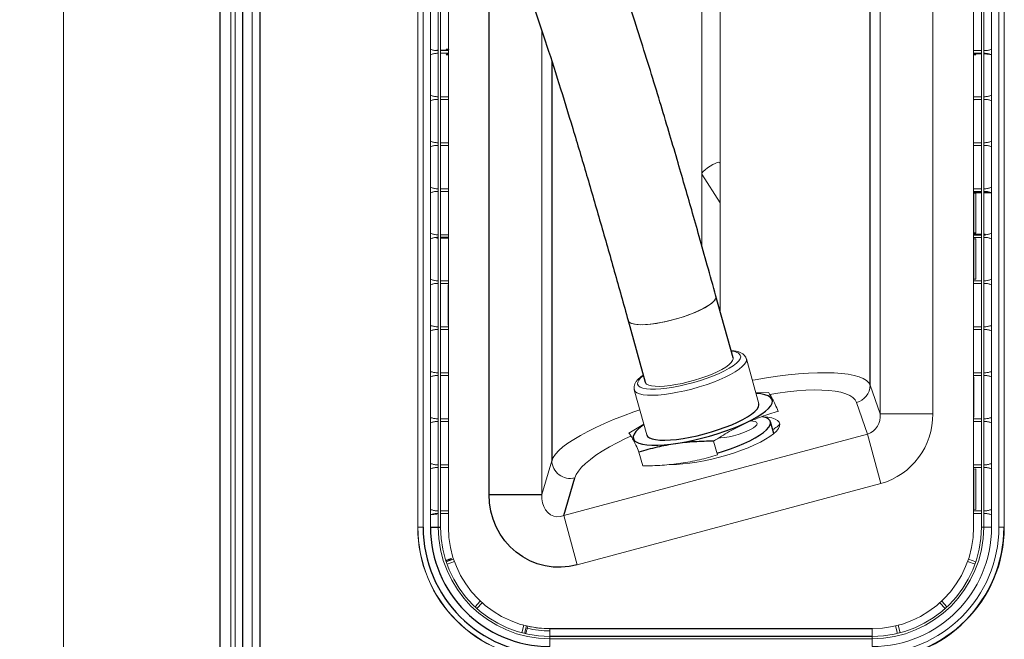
# Paper-space layout '_Left' of a CAD drawing. Header units: millimetres. Extents: x -634 to 605, y 5 to 2555.
# Tile 3 of 18: x -262 to 111, y 313 to 547. Entities that reach past the tile are written whole.
import ezdxf

# ---------------------------------------------------------------- set-up
doc = ezdxf.new("R2010")
doc.units = ezdxf.units.MM

psp = doc.layouts.new('_Left')

# ---------------------------------------------------------------- linework, layer by layer
at = {"color": 144, "linetype": 'Continuous', "lineweight": 18}
for p, q in [((-245, 765.74), (-245, 150.12)), ((-181.77, 721.25), (-181.77, 150.12)), ((-180.13, 720.05), (-180.13, 150)), ((-173.63, 715.23), (-173.63, 150)), ((-111, 645), (-111, 355)), ((-110.94, 355), (-110.94, 645)), ((-108.94, 645), (-108.94, 355)), ((99.39, 355), (99.39, 645)), ((102.36, 645), (102.36, 355)), ((103.2, 355), (103.2, 645)), ((106.17, 645), (106.17, 355)), ((108.94, 355), (108.94, 645)), ((111, 355), (111, 645)), ((-106.17, 355), (-106.17, 643.27)), ((-103.2, 638.08), (-103.2, 355)), ((-102.36, 355), (-102.36, 636.54)), ((-99.39, 631.06), (-99.39, 355)), ((64.03, 397.89), (64.03, 602.11)), ((83.95, 602.11), (83.95, 397.89)), ((-3.51, 461.65), (-3.51, 593.83)), ((3.51, 591.95), (3.51, 436.52)), ((-64.03, 542.96), (-64.03, 367.31)), ((-103.74, 535.33), (-103.74, 535.58)), ((-103.2, 535.58), (-103.74, 535.58)), ((-103.74, 535.33), (-103.2, 535.33)), ((-103.2, 534.33), (-103.74, 534.33)), ((-99.39, 535.58), (-102.36, 535.58)), ((-102.36, 535.33), (-99.39, 535.33)), ((-99.39, 534.33), (-102.36, 534.33)), ((-99.41, 535.92), (-100.23, 535.87)), ((-100.23, 533.78), (-99.41, 533.73)), ((-99.99, 535.62), (-99.39, 535.66)), ((-99.39, 534), (-99.99, 534.03)), ((-99.39, 535.92), (-99.41, 535.92)), ((-99.41, 533.73), (-99.39, 533.73)), ((99.39, 535.33), (102.36, 535.33)), ((102.36, 534.33), (99.39, 534.33)), ((99.39, 534.08), (102.36, 534.08)), ((99.99, 534.03), (99.39, 534)), ((99.39, 533.73), (99.41, 533.73)), ((99.41, 533.73), (100.23, 533.78)), ((103.2, 535.33), (103.74, 535.33)), ((103.74, 534.33), (103.2, 534.33)), ((103.2, 534.08), (103.74, 534.08)), ((103.74, 534.33), (103.74, 534.08)), ((-103.74, 517.92), (-103.2, 517.92)), ((-103.2, 516.91), (-103.74, 516.91)), ((-102.36, 517.92), (-99.39, 517.92)), ((-99.39, 516.91), (-102.36, 516.91)), ((99.39, 517.92), (102.36, 517.92)), ((102.36, 516.91), (99.39, 516.91)), ((99.39, 516.32), (99.41, 516.32)), ((103.2, 517.92), (103.74, 517.92)), ((103.74, 516.91), (103.2, 516.91)), ((-103.74, 500.5), (-103.2, 500.5)), ((-103.2, 499.5), (-103.74, 499.5)), ((-102.36, 500.5), (-99.39, 500.5)), ((-99.39, 499.5), (-102.36, 499.5)), ((99.39, 500.5), (102.36, 500.5)), ((102.36, 499.5), (99.39, 499.5)), ((103.2, 500.5), (103.74, 500.5)), ((103.74, 499.5), (103.2, 499.5)), ((3.51, 492.45), (3.17, 492.98)), ((-3.52, 488.58), (3.51, 477.8)), ((-103.74, 483.09), (-103.2, 483.09)), ((-103.2, 482.08), (-103.74, 482.08)), ((-102.36, 483.09), (-99.39, 483.09)), ((-99.39, 482.08), (-102.36, 482.08)), ((99.39, 483.09), (102.36, 483.09)), ((102.36, 482.08), (99.39, 482.08)), ((99.99, 481.79), (99.39, 481.75)), ((99.39, 481.49), (99.41, 481.49)), ((99.41, 466.27), (99.41, 481.49)), ((100.23, 481.54), (100.23, 466.22)), ((103.2, 483.09), (103.74, 483.09)), ((103.74, 482.08), (103.2, 482.08)), ((103.74, 481.83), (103.2, 481.83)), ((106.18, 481.59), (103.2, 481.58)), ((99.39, 466), (99.99, 465.97)), ((102.36, 465.92), (99.39, 465.92)), ((103.74, 465.92), (103.2, 465.92)), ((103.74, 465.92), (103.74, 465.67)), ((-103.74, 465.67), (-103.2, 465.67)), ((-103.74, 464.42), (-103.74, 464.67)), ((-103.74, 464.42), (-103.2, 464.42)), ((-102.36, 465.67), (-99.39, 465.67)), ((-102.36, 464.42), (-99.39, 464.42)), ((102.36, 464.67), (99.39, 464.67)), ((99.41, 464.08), (100.23, 464.13)), ((99.41, 448.85), (99.41, 464.08)), ((100.23, 464.13), (100.23, 448.8)), ((103.74, 464.67), (103.2, 464.67)), ((-103.74, 448.26), (-103.2, 448.26)), ((-103.2, 447.26), (-103.74, 447.26)), ((-102.36, 448.26), (-99.39, 448.26)), ((-99.39, 447.26), (-102.36, 447.26)), ((99.41, 448.85), (99.39, 448.85)), ((99.39, 448.26), (102.36, 448.26)), ((102.36, 447.26), (99.39, 447.26)), ((100.23, 448.8), (99.41, 448.85)), ((103.2, 448.26), (103.74, 448.26)), ((103.74, 447.26), (103.2, 447.26)), ((-99.41, 446.66), (-99.41, 431.44)), ((-99.41, 446.66), (-99.39, 446.66)), ((-103.74, 430.85), (-103.2, 430.85)), ((-103.2, 429.84), (-103.74, 429.84)), ((-102.36, 430.85), (-99.39, 430.85)), ((-99.39, 429.84), (-102.36, 429.84)), ((-99.39, 431.44), (-99.41, 431.44)), ((99.39, 430.85), (102.36, 430.85)), ((102.36, 429.84), (99.39, 429.84)), ((103.2, 430.85), (103.74, 430.85)), ((103.74, 429.84), (103.2, 429.84)), ((13.34, 418.73), (13.14, 419.32)), ((18.09, 401.72), (13.38, 418.7)), ((-103.74, 413.43), (-103.2, 413.43)), ((-103.2, 412.43), (-103.74, 412.43)), ((-102.36, 413.43), (-99.39, 413.43)), ((-99.39, 412.43), (-102.36, 412.43)), ((99.39, 413.43), (102.36, 413.43)), ((102.36, 412.43), (99.39, 412.43)), ((99.39, 411.83), (99.41, 411.83)), ((99.41, 396.61), (99.41, 411.83)), ((103.2, 413.43), (103.74, 413.43)), ((103.74, 412.43), (103.2, 412.43)), ((-29.02, 406.94), (-24.31, 389.96)), ((64.03, 397.89), (60.29, 408.73)), ((17.02, 405.85), (21.66, 406.01)), ((55.07, 402.2), (59.21, 390.18)), ((-103.74, 396.02), (-103.2, 396.02)), ((-103.2, 395.01), (-103.74, 395.01)), ((-102.36, 396.02), (-99.39, 396.02)), ((-99.39, 395.01), (-102.36, 395.01)), ((64.03, 397.89), (83.95, 397.89)), ((99.41, 396.61), (99.39, 396.61)), ((99.39, 396.02), (102.36, 396.02)), ((102.36, 395.01), (99.39, 395.01)), ((103.2, 396.02), (103.74, 396.02)), ((103.74, 395.01), (103.2, 395.01)), ((-31.05, 390.6), (-25.44, 394.03)), ((-55.71, 359.38), (59.21, 390.18)), ((1, 387.54), (2.45, 382.32)), ((59.21, 390.18), (64.21, 371.52)), ((-60.29, 380.16), (-64.03, 367.31)), ((-27.26, 383.43), (-25.81, 378.2)), ((-103.74, 378.6), (-103.2, 378.6)), ((-103.2, 377.6), (-103.74, 377.6)), ((-102.36, 378.6), (-99.39, 378.6)), ((-99.39, 377.6), (-102.36, 377.6)), ((99.39, 378.6), (102.36, 378.6)), ((102.36, 377.6), (99.39, 377.6)), ((99.41, 377), (100.23, 377.06)), ((99.41, 361.78), (99.41, 377)), ((100.23, 377.06), (100.23, 361.73)), ((103.2, 378.6), (103.74, 378.6)), ((103.74, 377.6), (103.2, 377.6)), ((64.21, 371.52), (-50.71, 340.72)), ((100.23, 361.73), (99.41, 361.78)), ((-103.74, 361.19), (-103.2, 361.19)), ((-103.74, 359.93), (-103.74, 360.18)), ((-103.2, 360.18), (-103.74, 360.18)), ((-102.36, 361.19), (-99.39, 361.19)), ((-99.39, 360.18), (-102.36, 360.18)), ((-55.71, 359.38), (-50.71, 340.72)), ((99.39, 361.19), (102.36, 361.19)), ((102.36, 360.18), (99.39, 360.18)), ((103.2, 361.19), (103.74, 361.19)), ((103.74, 360.18), (103.2, 360.18)), ((-108.94, 355), (-111, 355)), ((102.36, 355), (106.17, 355)), ((111, 355), (108.94, 355)), ((-100.24, 341.93), (-97.44, 342.9)), ((97.44, 342.9), (100.24, 341.93)), ((-97.11, 341.95), (-99.91, 340.98)), ((99.91, 340.98), (97.11, 341.95)), ((-89.31, 324.84), (-87.3, 327.03)), ((-86.56, 326.36), (-88.57, 324.17)), ((88.57, 324.17), (86.56, 326.36)), ((87.3, 327.03), (89.31, 324.84)), ((-71.57, 315.01), (-70.85, 317.89)), ((-69.87, 317.65), (-70.6, 314.77)), ((70.6, 314.77), (69.87, 317.65)), ((70.85, 317.89), (71.57, 315.01)), ((71.43, 318.03), (71.43, 318.05)), ((-61, 316.61), (-61, 309.83)), ((61, 316.61), (61, 309.83)), ((-61, 312.8), (61, 312.8))]:
    psp.add_line(p, q, dxfattribs=at)
at = {"color": 7, "linetype": 'Continuous', "lineweight": 25}
for p, q in [((-185.94, 724.28), (-185.94, 150.12)), ((-177.26, 717.94), (-177.26, 150)), ((-170.76, 713.06), (-170.76, 150)), ((-83.95, 367.31), (-83.95, 597.6)), ((60.29, 408.73), (60.29, 591.27)), ((-60.29, 531.43), (-60.29, 380.16)), ((99.41, 481.49), (100.23, 481.54)), ((100.23, 466.22), (99.41, 466.27)), ((-103.2, 464.67), (-103.74, 464.67)), ((-99.39, 464.67), (-102.36, 464.67)), ((99.39, 465.67), (102.36, 465.67)), ((103.2, 465.67), (103.74, 465.67)), ((8.34, 419.11), (1.87, 442.43)), ((-31.37, 433.21), (-24.9, 409.89)), ((23.73, 390.39), (22.48, 394.89)), ((-55.71, 359.38), (-51.57, 373.63)), ((-83.95, 367.31), (-64.03, 367.31)), ((-106.17, 355), (-102.36, 355)), ((-61, 316.61), (61, 316.61)), ((61, 313.64), (-61, 313.64))]:
    psp.add_line(p, q, dxfattribs=at)
at = {"color": 144, "linetype": 'Continuous', "lineweight": 18, "flags": 128}
for points in [[(-3.51, 488.86), (-3.37, 489.11), (-2.91, 489.64), (-2.2, 490.28), (-1.32, 490.96), (-0.33, 491.63), (0.67, 492.22), (1.59, 492.68), (2.36, 492.97), (2.9, 493.07), (3.17, 492.98)], [(-31.37, 433.21), (-31.29, 432.99), (-30.82, 432.48), (-30.04, 432.09), (-28.94, 431.81), (-27.55, 431.65), (-25.9, 431.62), (-24.02, 431.71), (-21.96, 431.93), (-19.74, 432.27), (-17.43, 432.72), (-15.06, 433.28), (-12.69, 433.93), (-10.36, 434.65), (-8.12, 435.44), (-6.01, 436.28), (-4.08, 437.16), (-2.37, 438.04), (-0.91, 438.92), (0.27, 439.78), (1.14, 440.6), (1.69, 441.36), (1.91, 442.05), (1.78, 442.65)], [(-31.37, 433.21), (-31.04, 432.67), (-30.38, 432.23), (-29.39, 431.9), (-28.11, 431.7), (-26.56, 431.62), (-24.77, 431.66), (-22.77, 431.83), (-20.61, 432.13), (-18.33, 432.54), (-15.98, 433.05), (-13.6, 433.67), (-11.25, 434.36), (-8.96, 435.13), (-6.8, 435.96), (-4.8, 436.82), (-3, 437.7), (-1.44, 438.59), (-0.15, 439.45), (0.85, 440.29), (1.52, 441.08), (1.86, 441.79), (1.87, 442.43)], [(13.38, 418.72), (13.43, 418.29), (13.25, 417.52), (12.72, 416.66), (11.85, 415.75), (10.66, 414.78), (9.16, 413.79), (7.39, 412.77), (5.36, 411.76), (3.13, 410.77), (0.71, 409.81), (-1.85, 408.9), (-4.51, 408.05), (-7.22, 407.28), (-9.94, 406.6), (-12.63, 406.03), (-15.24, 405.56), (-17.72, 405.22), (-20.05, 405), (-22.17, 404.9), (-24.05, 404.94), (-25.67, 405.11), (-27, 405.4), (-28.01, 405.82), (-28.69, 406.35), (-29.02, 406.94)], [(-25.61, 412.42), (-25.61, 412.41), (-26.65, 411.5), (-27.36, 410.65), (-27.74, 409.86), (-27.76, 409.16), (-27.44, 408.55), (-26.77, 408.04), (-25.78, 407.65), (-24.47, 407.39), (-22.88, 407.25), (-21.02, 407.24), (-18.94, 407.36), (-16.66, 407.61), (-14.24, 407.98), (-11.71, 408.46), (-9.12, 409.06), (-6.51, 409.75), (-3.94, 410.52), (-1.44, 411.37), (0.93, 412.27), (3.14, 413.21), (5.15, 414.18), (6.91, 415.15), (8.41, 416.11), (9.61, 417.04), (10.49, 417.92), (11.03, 418.75), (11.23, 419.5), (11.08, 420.15), (11.08, 420.15)], [(-24.9, 409.89), (-24.82, 409.66), (-24.35, 409.16), (-23.57, 408.76), (-22.47, 408.48), (-21.08, 408.32), (-19.43, 408.29), (-17.55, 408.39), (-15.49, 408.61), (-13.27, 408.94), (-10.96, 409.4), (-8.59, 409.95), (-6.22, 410.6), (-3.89, 411.33), (-1.64, 412.12), (0.46, 412.96), (2.39, 413.83), (4.1, 414.72), (5.56, 415.6), (6.74, 416.45), (7.61, 417.27), (8.16, 418.04), (8.38, 418.72), (8.34, 419.11)], [(60.29, 408.73), (59.73, 409.67), (58.83, 410.52), (57.59, 411.27), (56.02, 411.91), (54.13, 412.45), (51.93, 412.88), (49.44, 413.19), (46.66, 413.38), (43.63, 413.46), (40.35, 413.42), (36.84, 413.26), (33.13, 412.99), (29.25, 412.6), (25.2, 412.1), (21.02, 411.49), (16.74, 410.78), (15.64, 410.58)], [(22.23, 405.24), (25.29, 405.72), (28.99, 406.21), (32.53, 406.58), (35.89, 406.82), (39.04, 406.92), (41.96, 406.9), (44.63, 406.74), (47.03, 406.46), (49.15, 406.05), (50.98, 405.51), (52.49, 404.85), (53.68, 404.08), (54.54, 403.19), (55.07, 402.2)], [(-26.93, 399.43), (-29.25, 398.62), (-33.13, 397.18), (-36.84, 395.71), (-40.35, 394.22), (-43.63, 392.72), (-46.66, 391.21), (-49.44, 389.72), (-51.93, 388.23), (-54.13, 386.77), (-56.02, 385.35), (-57.59, 383.97), (-58.83, 382.64), (-59.73, 381.36), (-60.29, 380.16)], [(-15.47, 378.76), (-15.18, 378.76), (-13, 378.78), (-10.61, 378.93), (-8.05, 379.2), (-5.35, 379.6), (-2.55, 380.11), (0.31, 380.73), (3.19, 381.44), (6.05, 382.25), (8.85, 383.13), (11.55, 384.08), (14.11, 385.08), (16.5, 386.12), (18.68, 387.18), (20.62, 388.25), (22.3, 389.31), (23.69, 390.35), (24.77, 391.36), (25.53, 392.32), (25.96, 393.21), (26.04, 394.02), (25.79, 394.75), (25.19, 395.38), (24.27, 395.91), (23.03, 396.32), (21.5, 396.61), (19.68, 396.77), (19.54, 396.78)], [(2.97, 388.75), (3.65, 388.78), (5.16, 388.93), (6.82, 389.21), (8.57, 389.6), (10.32, 390.09), (12.01, 390.66), (13.57, 391.28), (14.94, 391.93), (16.05, 392.58), (16.87, 393.21), (17.36, 393.79), (17.5, 394.29), (17.28, 394.71), (16.72, 395.01), (15.83, 395.18), (15.27, 395.22)], [(-51.57, 373.63), (-51.04, 374.9), (-50.18, 376.25), (-48.99, 377.66), (-47.48, 379.13), (-45.65, 380.65), (-43.53, 382.19), (-41.13, 383.77), (-38.46, 385.35), (-35.54, 386.94), (-32.39, 388.52), (-30.34, 389.49)], [(-64.03, 367.31), (-64, 365.71), (-63.74, 364.18), (-63.27, 362.77), (-62.58, 361.53), (-61.71, 360.51), (-60.68, 359.72), (-59.52, 359.21), (-58.29, 358.97), (-57, 359.03), (-55.71, 359.38)], [(-69.54, 316.71), (-69.52, 316.77), (-69.44, 317.04), (-69.29, 317.49)]]:
    psp.add_lwpolyline(points, dxfattribs=at)
at = {"color": 7, "linetype": 'Continuous', "lineweight": 25, "flags": 128}
for points in [[(-25.38, 393.84), (-26.17, 393.28), (-27.47, 392.21), (-28.46, 391.2), (-29.11, 390.24), (-29.42, 389.36), (-29.39, 388.56), (-29.02, 387.86), (-28.31, 387.26), (-27.27, 386.77), (-25.92, 386.4), (-24.27, 386.15), (-22.34, 386.03), (-20.16, 386.04), (-17.76, 386.18), (-15.17, 386.44), (-12.42, 386.82), (-9.55, 387.32), (-6.6, 387.94), (-3.6, 388.65), (-0.59, 389.46), (2.38, 390.35), (5.28, 391.32), (8.08, 392.34), (10.72, 393.41), (13.19, 394.51), (15.44, 395.62), (17.45, 396.74), (19.2, 397.85), (20.65, 398.93), (21.79, 399.97), (22.61, 400.96), (23.1, 401.88), (23.24, 402.72), (23.04, 403.48), (23.04, 403.48)], [(23.04, 403.48), (22.5, 404.13), (21.62, 404.67), (20.42, 405.1), (18.92, 405.41), (17.12, 405.59), (17.02, 405.6)], [(-24.31, 389.96), (-23.98, 389.37), (-23.3, 388.84), (-22.29, 388.42), (-20.96, 388.13), (-19.34, 387.96), (-17.46, 387.92), (-15.33, 388.01), (-13.01, 388.23), (-10.53, 388.58), (-7.92, 389.04), (-5.23, 389.62), (-2.51, 390.3), (0.2, 391.07), (2.86, 391.91), (5.42, 392.83), (7.84, 393.79), (10.08, 394.78), (12.1, 395.79), (13.87, 396.81), (15.37, 397.8), (16.56, 398.77), (17.43, 399.68), (17.96, 400.54), (18.14, 401.31), (18.09, 401.72)], [(2.27, 382.97), (4.68, 383.72), (7.39, 384.66), (9.99, 385.64), (12.42, 386.67), (14.65, 387.72), (16.66, 388.78), (18.41, 389.83), (19.87, 390.87), (21.03, 391.86), (21.87, 392.81), (22.37, 393.69), (22.53, 394.49), (22.35, 395.21)], [(-50.71, 340.72), (-53.71, 340.1), (-56.75, 339.83), (-59.79, 339.92), (-62.8, 340.36), (-65.73, 341.15), (-68.55, 342.29), (-71.22, 343.74), (-73.7, 345.5), (-75.98, 347.55), (-78.01, 349.86), (-79.78, 352.39), (-81.26, 355.12), (-82.42, 358.02), (-83.27, 361.04), (-83.78, 364.15), (-83.95, 367.31)]]:
    psp.add_lwpolyline(points, dxfattribs=at)
at = {"color": 144, "linetype": 'Continuous', "lineweight": 18}
for centre, radius, start, end in [((-99.98, 535.87), 0.249, 179.8037, 269.6381), ((-99.98, 533.78), 0.249, 90.3619, 180.1963), ((-99.16, 533.73), 0.25, 156.9296, 179.9708), ((99.98, 533.78), 0.249, 359.8037, 89.6381), ((99.16, 516.32), 0.25, 0.0292, 23.0704), ((99.16, 481.49), 0.25, 0.0292, 23.0704), ((102.42, 398.89), 82.94, 90.038, 91.6799), ((99.98, 481.54), 0.249, 359.8037, 89.6381), ((102.64, 398.55), 83.02, 90.1944, 91.6638), ((99.16, 466.27), 0.25, 336.9296, 359.9708), ((99.98, 466.22), 0.249, 270.3619, 0.1963), ((99.16, 448.85), 0.25, 336.9296, 359.9708), ((7.69, 417.03), 4.61, 42.675, 90.6558), ((53.29, 408.98), 7.01, 284.7034, 357.9931), ((56.82, 397.03), 7.26, 289.2396, 6.7468), ((56.98, 397.5), 26.97, 285.5467, 0.8097), ((-53.2, 380.54), 7.1, 183.0687, 283.2877), ((-61, 355), 50, 180, 270), ((-61, 355), 49.94, 180, 270), ((-61, 355), 42.2, 180, 270), ((-61, 355), 41.36, 180, 270), ((-61, 355), 38.39, 180, 270), ((61, 355), 38.39, 270, 0), ((61, 355), 42.2, 270, 0), ((61, 355), 41.36, 270, 0), ((61, 355), 45.17, 270, 0), ((61, 355), 47.94, 270, 0), ((-98.16, 343.22), 0.249, 197.4109, 288.7445), ((-61, 355), 38.41, 257.5343, 270), ((-61, 355), 39.23, 257.4245, 270)]:
    psp.add_arc(centre, radius, start, end, dxfattribs=at)
at = {"color": 7, "linetype": 'Continuous', "lineweight": 25}
for centre, radius, start, end in [((-99.16, 535.92), 0.25, 180.0292, 203.0704), ((99.16, 533.73), 0.25, 0.0292, 23.0704), ((18.82, 392.24), 4.61, 39.9561, 84.5607), ((-61, 355), 47.94, 180, 270), ((-61, 355), 45.17, 180, 270), ((61, 355), 49.94, 270, 0), ((61, 355), 50, 270, 0)]:
    psp.add_arc(centre, radius, start, end, dxfattribs=at)
for points, knots in [([(5.29, 2318.91), (5.09, 2318.78), (2.96, 2317.42), (-2.07, 2313.93), (-9.77, 2308.24), (-18.45, 2301.2), (-27.27, 2293.51), (-36.41, 2285.07), (-46.04, 2275.84), (-56.06, 2265.99), (-66.51, 2255.55), (-77.3, 2244.59), (-88.54, 2233), (-100.15, 2220.87), (-114.07, 2206.14), (-130.25, 2188.74), (-148.58, 2168.66), (-167.01, 2148.12), (-185.35, 2127.3), (-203.48, 2106.38), (-220.73, 2086.14), (-237.38, 2066.27), (-253.77, 2046.42), (-270.74, 2025.5), (-288.27, 2003.52), (-306.31, 1980.45), (-324.81, 1956.35), (-344.37, 1930.28), (-364.95, 1902.16), (-386.47, 1871.91), (-408.19, 1840.38), (-430, 1807.61), (-449.6, 1777), (-466.99, 1748.85), (-482.17, 1723.41), (-497.13, 1697.42), (-511.79, 1670.9), (-526.08, 1643.87), (-539.93, 1616.37), (-553.19, 1588.51), (-565.21, 1561.65), (-575.87, 1536.2), (-585.16, 1512.48), (-593.51, 1489.54), (-600.95, 1467.38), (-607.48, 1446.13), (-613.15, 1425.78), (-618.02, 1406.35), (-622.15, 1387.69), (-625.62, 1369.71), (-628.44, 1352.42), (-630.66, 1335.82), (-632.31, 1320.01), (-633.43, 1305), (-634.08, 1290.85), (-634.3, 1277.54), (-634.16, 1265.07), (-633.7, 1253.27), (-632.96, 1242.04), (-631.92, 1230.85), (-630.51, 1219.24), (-628.6, 1206.82), (-626.09, 1193.62), (-623.07, 1180.53), (-619.57, 1167.64), (-615.63, 1155.04), (-610.97, 1142.02), (-605.51, 1128.64), (-599.23, 1114.95), (-592.25, 1101.28), (-584.6, 1087.66), (-576.33, 1074.12), (-567.27, 1060.43), (-557.44, 1046.62), (-546.96, 1032.85), (-536.08, 1019.42), (-525.12, 1006.6), (-513.42, 993.55), (-501.06, 980.41), (-488.16, 967.27), (-475.78, 955.12), (-464, 943.92), (-453.83, 934.48), (-445.22, 926.62), (-438.07, 920.18), (-431.3, 914.14), (-424.88, 908.46), (-418.87, 903.17), (-413.27, 898.28), (-408.57, 894.19), (-404.85, 890.98), (-402.11, 888.61), (-399.92, 886.73), (-398.31, 885.34), (-396.9, 884.13), (-395.32, 882.78), (-393.16, 880.94), (-390.42, 878.61), (-386.61, 875.37), (-381.57, 871.11), (-375.17, 865.75), (-367.84, 859.66), (-359.65, 852.91), (-350.91, 845.79), (-340.38, 837.3), (-328.41, 827.81), (-315.14, 817.46), (-302.92, 808.1), (-291.72, 799.65), (-281.48, 792.05), (-271.57, 784.78), (-261.98, 777.84), (-252.7, 771.19), (-243.77, 764.86), (-235.34, 758.94), (-227.3, 753.31), (-219.8, 748.08), (-212.84, 743.24), (-206.68, 738.95), (-201.83, 735.55), (-197.89, 732.78), (-194.46, 730.36), (-190.63, 727.65), (-186.3, 724.55), (-181.76, 721.26), (-177.28, 717.97), (-173.16, 714.89), (-169.59, 712.17), (-166.63, 709.89), (-164.49, 708.21), (-162.74, 706.82), (-160.85, 705.31), (-158.49, 703.38), (-155.6, 700.99), (-152.26, 698.14), (-148.78, 695.09), (-145.34, 691.95), (-141.99, 688.79), (-138.77, 685.63), (-135.68, 682.48), (-132.72, 679.33), (-129.97, 676.27), (-127.52, 673.44), (-125.57, 671.12), (-124.08, 669.29), (-122.94, 667.85), (-121.83, 666.44), (-120.58, 664.81), (-118.76, 662.4), (-116.44, 659.2), (-113.74, 655.3), (-111.09, 651.28), (-108.53, 647.22), (-106.07, 643.14), (-102.83, 637.53), (-98.94, 630.34), (-94.49, 621.45), (-90.27, 612.42), (-86.17, 603.07), (-81.87, 592.67), (-77.34, 581.03), (-72.56, 568.01), (-67.67, 554), (-62.66, 538.94), (-57.52, 522.85), (-52.3, 505.89), (-47.05, 488.29), (-41.81, 470.26), (-36.58, 451.9), (-33.11, 439.44), (-31.37, 433.21)], [0, 0, 0, 0, 0.000295, 0.003052, 0.007402, 0.011872, 0.01656, 0.021563, 0.026927, 0.032721, 0.038604, 0.044848, 0.051403, 0.058222, 0.065263, 0.07606, 0.087129, 0.098358, 0.109646, 0.120904, 0.132054, 0.142011, 0.152453, 0.163378, 0.17478, 0.186651, 0.198982, 0.211758, 0.226308, 0.241351, 0.25686, 0.272797, 0.289125, 0.300936, 0.312905, 0.325016, 0.33725, 0.349588, 0.36201, 0.374498, 0.386904, 0.397595, 0.407859, 0.417703, 0.42713, 0.436151, 0.444622, 0.452717, 0.460447, 0.467821, 0.474974, 0.481779, 0.488246, 0.494385, 0.500204, 0.505618, 0.510738, 0.515572, 0.520189, 0.524664, 0.529513, 0.534737, 0.540341, 0.54633, 0.551622, 0.557197, 0.563064, 0.569225, 0.575675, 0.582418, 0.58903, 0.595902, 0.603029, 0.610405, 0.618017, 0.625639, 0.632992, 0.640065, 0.648542, 0.656542, 0.664054, 0.671074, 0.6776, 0.681962, 0.686077, 0.689949, 0.693583, 0.696989, 0.70018, 0.703048, 0.704887, 0.706409, 0.707623, 0.708536, 0.70909, 0.709959, 0.71115, 0.712656, 0.714467, 0.717424, 0.720901, 0.724863, 0.729266, 0.734026, 0.738736, 0.74586, 0.752664, 0.759167, 0.76449, 0.769627, 0.774591, 0.7794, 0.78407, 0.788617, 0.792996, 0.79703, 0.801158, 0.804906, 0.808301, 0.81136, 0.813132, 0.815098, 0.817382, 0.819992, 0.823012, 0.825981, 0.828749, 0.831251, 0.833371, 0.834731, 0.835913, 0.837319, 0.838998, 0.841356, 0.844108, 0.847056, 0.850017, 0.852995, 0.85599, 0.858876, 0.861781, 0.864654, 0.867203, 0.869373, 0.870809, 0.872004, 0.8731, 0.874478, 0.876164, 0.879231, 0.882462, 0.885634, 0.888745, 0.891795, 0.894783, 0.900971, 0.906854, 0.912439, 0.918044, 0.923785, 0.930492, 0.937416, 0.944581, 0.952017, 0.959751, 0.96772, 0.975742, 0.983804, 0.991895, 1, 1, 1, 1]), ([(1.87, 442.43), (0.78, 446.34), (-1.32, 453.9), (-4.38, 464.77), (-7.25, 474.85), (-10.04, 484.57), (-12.92, 494.47), (-16.03, 505.01), (-19.4, 516.24), (-23.02, 528.04), (-26.87, 540.32), (-30.96, 552.95), (-35.27, 565.84), (-39.81, 578.87), (-44.55, 591.84), (-49.17, 603.79), (-53.53, 614.43), (-57.49, 623.62), (-61.29, 631.95), (-64.92, 639.49), (-68.72, 646.96), (-72.65, 654.25), (-76.7, 661.28), (-80.22, 667.05), (-83.31, 671.84), (-86.05, 675.93), (-88.85, 679.93), (-91.76, 683.92), (-94.9, 688.04), (-98.42, 692.44), (-102.4, 697.18), (-106.86, 702.2), (-111.78, 707.42), (-117.12, 712.77), (-122.76, 718.09), (-128.55, 723.27), (-134.38, 728.24), (-140.16, 732.96), (-145.13, 736.87), (-148.85, 739.75), (-152.01, 742.15), (-155.38, 744.68), (-158.83, 747.23), (-162.18, 749.68), (-165.56, 752.13), (-169.83, 755.18), (-175.15, 758.97), (-181.52, 763.45), (-188.2, 768.12), (-195.1, 772.92), (-203.66, 778.88), (-213.88, 786.01), (-225.71, 794.32), (-237.46, 802.67), (-249.09, 811.06), (-260.55, 819.45), (-272.67, 828.47), (-285.57, 838.24), (-299.33, 848.85), (-313.19, 859.74), (-327.09, 870.87), (-338.59, 880.25), (-347.73, 887.8), (-354.3, 893.28), (-360.31, 898.32), (-365.15, 902.41), (-368.84, 905.54), (-371.48, 907.79), (-373.46, 909.48), (-375.41, 911.16), (-377.84, 913.24), (-381.24, 916.17), (-385.5, 919.85), (-391.38, 924.96), (-398.85, 931.5), (-407.83, 939.43), (-417.57, 948.13), (-428.06, 957.64), (-439.26, 968.01), (-451.14, 979.28), (-463.62, 991.51), (-476.62, 1004.75), (-490.03, 1019.05), (-502.65, 1033.28), (-514.34, 1047.28), (-524.84, 1060.62), (-534.78, 1074.14), (-543.93, 1087.54), (-552.46, 1101.08), (-560.31, 1114.71), (-567.42, 1128.42), (-573.63, 1141.81), (-578.95, 1154.87), (-583.45, 1167.58), (-587.45, 1180.68), (-590.89, 1194.13), (-593.75, 1207.82), (-595.92, 1220.88), (-597.51, 1233.24), (-598.64, 1245.31), (-599.39, 1257.37), (-599.78, 1269.93), (-599.77, 1283.06), (-599.34, 1296.96), (-598.42, 1311.54), (-596.98, 1326.81), (-594.99, 1342.77), (-592.39, 1359.51), (-589.19, 1376.73), (-585.39, 1394.41), (-580.97, 1412.52), (-575.85, 1431.36), (-569.99, 1450.91), (-563.36, 1471.17), (-556.08, 1491.71), (-548.22, 1512.38), (-539.97, 1532.77), (-531.36, 1552.87), (-522.57, 1572.42), (-512.87, 1593.04), (-502.28, 1614.58), (-490.82, 1636.87), (-479.44, 1658.13), (-468.24, 1678.36), (-457.28, 1697.54), (-446.63, 1715.68), (-436.88, 1731.88), (-428.04, 1746.27), (-420.11, 1758.96), (-412.51, 1770.94), (-405.26, 1782.2), (-398.26, 1792.92), (-390.76, 1804.28), (-382.35, 1816.85), (-372.74, 1831), (-362.3, 1846.14), (-350.93, 1862.34), (-338.64, 1879.57), (-325.4, 1897.81), (-311.31, 1916.89), (-296.37, 1936.75), (-280.63, 1957.32), (-264.13, 1978.46), (-246.91, 2000.12), (-229.06, 2022.17), (-210.64, 2044.51), (-191.8, 2066.95), (-172.79, 2089.18), (-154, 2110.75), (-135.66, 2131.44), (-117.87, 2151.16), (-100.63, 2169.96), (-85.07, 2186.63), (-71.21, 2201.24), (-59.06, 2213.86), (-47.55, 2225.65), (-36.76, 2236.53), (-26.79, 2246.4), (-17.69, 2255.26), (-9.36, 2263.12), (-1.64, 2270.13), (6.31, 2276.89), (12.31, 2281.77), (16.04, 2284.36), (16.65, 2284.78)], [0, 0, 0, 0, 0.005199, 0.010048, 0.014568, 0.018804, 0.023273, 0.028147, 0.033396, 0.038992, 0.04491, 0.051124, 0.057612, 0.064356, 0.07134, 0.078402, 0.084225, 0.08968, 0.094789, 0.09957, 0.104038, 0.109436, 0.114343, 0.118778, 0.12187, 0.124899, 0.127951, 0.131026, 0.134194, 0.137746, 0.141698, 0.145943, 0.150462, 0.155243, 0.160047, 0.164722, 0.169274, 0.173606, 0.177535, 0.179617, 0.181787, 0.184107, 0.186443, 0.188556, 0.190587, 0.192888, 0.196558, 0.200359, 0.204191, 0.208061, 0.211927, 0.21824, 0.224423, 0.230497, 0.236475, 0.242359, 0.248157, 0.255201, 0.262387, 0.269707, 0.277151, 0.284697, 0.288439, 0.292188, 0.295596, 0.298465, 0.300322, 0.301812, 0.302928, 0.303679, 0.305131, 0.307059, 0.309481, 0.312414, 0.317164, 0.322399, 0.328137, 0.334388, 0.34116, 0.348455, 0.35627, 0.364594, 0.373406, 0.382679, 0.390265, 0.398034, 0.405598, 0.412882, 0.419877, 0.427076, 0.433935, 0.440456, 0.446649, 0.452538, 0.45815, 0.464536, 0.470558, 0.476226, 0.481546, 0.486519, 0.49169, 0.496918, 0.502444, 0.508278, 0.514433, 0.5208, 0.5275, 0.534544, 0.541946, 0.549321, 0.557041, 0.565113, 0.573548, 0.582353, 0.591536, 0.600546, 0.609741, 0.618777, 0.627627, 0.636277, 0.647002, 0.657359, 0.667326, 0.676885, 0.686021, 0.69472, 0.702971, 0.709484, 0.715677, 0.721547, 0.727091, 0.732308, 0.737451, 0.744004, 0.751095, 0.758716, 0.766859, 0.775693, 0.785042, 0.794885, 0.805198, 0.81595, 0.827106, 0.838623, 0.850425, 0.862479, 0.874719, 0.886973, 0.898955, 0.910396, 0.921458, 0.932079, 0.942196, 0.949883, 0.957169, 0.964016, 0.970386, 0.976237, 0.981444, 0.986154, 0.990436, 0.994371, 0.999087, 1, 1, 1, 1]), ([(1, 387.54), (-1.44, 387.53), (-3.87, 387.46), (-8.68, 387.14), (-13.45, 386.65), (-18.1, 385.77), (-22.71, 384.71), (-24.99, 384.1), (-27.26, 383.43)], [0, 0, 0, 0, 0.25, 0.25, 0.5, 0.75, 0.75, 1, 1, 1, 1])]:
    psp.add_open_spline(points, degree=3, knots=knots, dxfattribs=at)
at = {"color": 144, "linetype": 'Continuous', "lineweight": 18}
for points, knots in [([(-103.74, 535.33), (-103.95, 535.33), (-104.15, 535.35), (-104.56, 535.41), (-104.77, 535.45), (-105.38, 535.59), (-105.78, 535.71), (-106.18, 535.83)], [0, 0, 0, 0, 0.25, 0.25, 0.5, 0.5, 1, 1, 1, 1]), ([(-103.74, 534.33), (-103.95, 534.33), (-104.15, 534.31), (-104.56, 534.25), (-104.77, 534.21), (-105.38, 534.07), (-105.78, 533.95), (-106.18, 533.83)], [0, 0, 0, 0, 0.25, 0.25, 0.5, 0.5, 1, 1, 1, 1]), ([(103.74, 535.33), (103.95, 535.33), (104.15, 535.35), (104.56, 535.41), (104.77, 535.45), (105.38, 535.59), (105.78, 535.71), (106.18, 535.83)], [0, 0, 0, 0, 0.25, 0.25, 0.5, 0.5, 1, 1, 1, 1]), ([(103.74, 534.33), (103.95, 534.33), (104.15, 534.31), (104.56, 534.25), (104.77, 534.21), (105.38, 534.07), (105.78, 533.95), (106.18, 533.83)], [0, 0, 0, 0, 0.25, 0.25, 0.5, 0.5, 1, 1, 1, 1]), ([(103.74, 534.08), (104.14, 534.08), (104.55, 534.04), (105.36, 533.95), (105.77, 533.89), (106.18, 533.83)], [0, 0, 0, 0, 0.5, 0.5, 1, 1, 1, 1]), ([(-103.74, 517.92), (-103.95, 517.92), (-104.15, 517.94), (-104.56, 518), (-104.77, 518.04), (-105.38, 518.18), (-105.78, 518.29), (-106.18, 518.41)], [0, 0, 0, 0, 0.25, 0.25, 0.5, 0.5, 1, 1, 1, 1]), ([(103.74, 517.92), (103.95, 517.92), (104.15, 517.94), (104.56, 518), (104.77, 518.04), (105.38, 518.18), (105.78, 518.29), (106.18, 518.41)], [0, 0, 0, 0, 0.25, 0.25, 0.5, 0.5, 1, 1, 1, 1]), ([(-103.74, 516.91), (-103.95, 516.91), (-104.15, 516.89), (-104.56, 516.83), (-104.77, 516.79), (-105.38, 516.65), (-105.78, 516.53), (-106.18, 516.42)], [0, 0, 0, 0, 0.25, 0.25, 0.5, 0.5, 1, 1, 1, 1]), ([(103.74, 516.91), (103.95, 516.91), (104.15, 516.89), (104.56, 516.83), (104.77, 516.79), (105.38, 516.65), (105.78, 516.53), (106.18, 516.42)], [0, 0, 0, 0, 0.25, 0.25, 0.5, 0.5, 1, 1, 1, 1]), ([(-103.74, 500.5), (-103.95, 500.5), (-104.15, 500.52), (-104.56, 500.58), (-104.77, 500.62), (-105.38, 500.76), (-105.78, 500.88), (-106.18, 501)], [0, 0, 0, 0, 0.25, 0.25, 0.5, 0.5, 1, 1, 1, 1]), ([(-103.74, 499.5), (-103.95, 499.5), (-104.15, 499.48), (-104.56, 499.42), (-104.77, 499.38), (-105.38, 499.24), (-105.78, 499.12), (-106.18, 499)], [0, 0, 0, 0, 0.25, 0.25, 0.5, 0.5, 1, 1, 1, 1]), ([(103.74, 500.5), (103.95, 500.5), (104.15, 500.52), (104.56, 500.58), (104.77, 500.62), (105.38, 500.76), (105.78, 500.88), (106.18, 501)], [0, 0, 0, 0, 0.25, 0.25, 0.5, 0.5, 1, 1, 1, 1]), ([(103.74, 499.5), (103.95, 499.5), (104.15, 499.48), (104.56, 499.42), (104.77, 499.38), (105.38, 499.24), (105.78, 499.12), (106.18, 499)], [0, 0, 0, 0, 0.25, 0.25, 0.5, 0.5, 1, 1, 1, 1]), ([(-103.74, 483.09), (-103.95, 483.09), (-104.15, 483.11), (-104.56, 483.17), (-104.77, 483.21), (-105.38, 483.35), (-105.78, 483.47), (-106.18, 483.58)], [0, 0, 0, 0, 0.25, 0.25, 0.5, 0.5, 1, 1, 1, 1]), ([(-103.74, 482.08), (-103.95, 482.08), (-104.15, 482.06), (-104.56, 482), (-104.77, 481.96), (-105.38, 481.82), (-105.78, 481.71), (-106.18, 481.59)], [0, 0, 0, 0, 0.25, 0.25, 0.5, 0.5, 1, 1, 1, 1]), ([(103.74, 483.09), (103.95, 483.09), (104.15, 483.11), (104.56, 483.17), (104.77, 483.21), (105.38, 483.35), (105.78, 483.47), (106.18, 483.58)], [0, 0, 0, 0, 0.25, 0.25, 0.5, 0.5, 1, 1, 1, 1]), ([(103.74, 482.08), (103.95, 482.08), (104.15, 482.06), (104.56, 482), (104.77, 481.96), (105.38, 481.82), (105.78, 481.71), (106.18, 481.59)], [0, 0, 0, 0, 0.25, 0.25, 0.5, 0.5, 1, 1, 1, 1]), ([(103.74, 481.83), (104.14, 481.83), (104.55, 481.8), (105.36, 481.7), (105.77, 481.65), (106.18, 481.59)], [0, 0, 0, 0, 0.5, 0.5, 1, 1, 1, 1]), ([(-103.74, 465.67), (-103.95, 465.67), (-104.15, 465.69), (-104.56, 465.75), (-104.77, 465.79), (-105.38, 465.93), (-105.78, 466.05), (-106.18, 466.17)], [0, 0, 0, 0, 0.25, 0.25, 0.5, 0.5, 1, 1, 1, 1]), ([(103.74, 465.67), (103.95, 465.67), (104.15, 465.69), (104.56, 465.75), (104.77, 465.79), (105.38, 465.93), (105.78, 466.05), (106.18, 466.17)], [0, 0, 0, 0, 0.25, 0.25, 0.5, 0.5, 1, 1, 1, 1]), ([(-103.74, 464.67), (-103.95, 464.67), (-104.15, 464.65), (-104.56, 464.59), (-104.77, 464.55), (-105.38, 464.41), (-105.78, 464.29), (-106.18, 464.17)], [0, 0, 0, 0, 0.25, 0.25, 0.5, 0.5, 1, 1, 1, 1]), ([(103.74, 464.67), (103.95, 464.67), (104.15, 464.65), (104.56, 464.59), (104.77, 464.55), (105.38, 464.41), (105.78, 464.29), (106.18, 464.17)], [0, 0, 0, 0, 0.25, 0.25, 0.5, 0.5, 1, 1, 1, 1]), ([(-103.74, 448.26), (-103.95, 448.26), (-104.15, 448.28), (-104.56, 448.34), (-104.77, 448.38), (-105.38, 448.52), (-105.78, 448.64), (-106.18, 448.76)], [0, 0, 0, 0, 0.25, 0.25, 0.5, 0.5, 1, 1, 1, 1]), ([(-103.74, 447.26), (-103.95, 447.26), (-104.15, 447.24), (-104.56, 447.18), (-104.77, 447.14), (-105.38, 447), (-105.78, 446.88), (-106.18, 446.76)], [0, 0, 0, 0, 0.25, 0.25, 0.5, 0.5, 1, 1, 1, 1]), ([(103.74, 448.26), (103.95, 448.26), (104.15, 448.28), (104.56, 448.34), (104.77, 448.38), (105.38, 448.52), (105.78, 448.64), (106.18, 448.76)], [0, 0, 0, 0, 0.25, 0.25, 0.5, 0.5, 1, 1, 1, 1]), ([(103.74, 447.26), (103.95, 447.26), (104.15, 447.24), (104.56, 447.18), (104.77, 447.14), (105.38, 447), (105.78, 446.88), (106.18, 446.76)], [0, 0, 0, 0, 0.25, 0.25, 0.5, 0.5, 1, 1, 1, 1]), ([(-103.74, 430.85), (-103.95, 430.85), (-104.15, 430.86), (-104.56, 430.92), (-104.77, 430.96), (-105.38, 431.11), (-105.78, 431.22), (-106.18, 431.34)], [0, 0, 0, 0, 0.25, 0.25, 0.5, 0.5, 1, 1, 1, 1]), ([(-103.74, 429.84), (-103.95, 429.84), (-104.15, 429.82), (-104.56, 429.76), (-104.77, 429.72), (-105.38, 429.58), (-105.78, 429.46), (-106.18, 429.35)], [0, 0, 0, 0, 0.25, 0.25, 0.5, 0.5, 1, 1, 1, 1]), ([(103.74, 430.85), (103.95, 430.85), (104.15, 430.86), (104.56, 430.92), (104.77, 430.96), (105.38, 431.11), (105.78, 431.22), (106.18, 431.34)], [0, 0, 0, 0, 0.25, 0.25, 0.5, 0.5, 1, 1, 1, 1]), ([(103.74, 429.84), (103.95, 429.84), (104.15, 429.82), (104.56, 429.76), (104.77, 429.72), (105.38, 429.58), (105.78, 429.46), (106.18, 429.35)], [0, 0, 0, 0, 0.25, 0.25, 0.5, 0.5, 1, 1, 1, 1]), ([(13.14, 419.32), (13, 419.54), (12.68, 420.04), (11.97, 420.63), (11.04, 421.13), (9.83, 421.51), (8.67, 421.74), (7.83, 421.79), (7.59, 421.8)], [0, 0, 0, 0, 0.126428, 0.286736, 0.464358, 0.674097, 0.910118, 1, 1, 1, 1]), ([(-103.74, 413.43), (-103.95, 413.43), (-104.15, 413.45), (-104.56, 413.51), (-104.77, 413.55), (-105.38, 413.69), (-105.78, 413.81), (-106.18, 413.93)], [0, 0, 0, 0, 0.25, 0.25, 0.5, 0.5, 1, 1, 1, 1]), ([(103.74, 413.43), (103.95, 413.43), (104.15, 413.45), (104.56, 413.51), (104.77, 413.55), (105.38, 413.69), (105.78, 413.81), (106.18, 413.93)], [0, 0, 0, 0, 0.25, 0.25, 0.5, 0.5, 1, 1, 1, 1]), ([(-103.74, 412.43), (-103.95, 412.43), (-104.15, 412.41), (-104.56, 412.35), (-104.77, 412.31), (-105.38, 412.17), (-105.78, 412.05), (-106.18, 411.93)], [0, 0, 0, 0, 0.25, 0.25, 0.5, 0.5, 1, 1, 1, 1]), ([(-25.65, 412.58), (-25.78, 412.49), (-26.42, 412.07), (-27.31, 411.28), (-28.23, 410.28), (-28.83, 409.28), (-29.11, 408.32), (-29.18, 407.51), (-29.03, 407.09), (-28.98, 406.96)], [0, 0, 0, 0, 0.055091, 0.264118, 0.480427, 0.655691, 0.804507, 0.941877, 1, 1, 1, 1]), ([(103.74, 412.43), (103.95, 412.43), (104.15, 412.41), (104.56, 412.35), (104.77, 412.31), (105.38, 412.17), (105.78, 412.05), (106.18, 411.93)], [0, 0, 0, 0, 0.25, 0.25, 0.5, 0.5, 1, 1, 1, 1]), ([(21.66, 406.01), (21.89, 405.74), (22.12, 405.42), (22.65, 404.6), (22.94, 404.1), (23.57, 402.91), (23.92, 402.21), (24.66, 400.64), (25.05, 399.76), (25.46, 398.83)], [0, 0, 0, 0, 0.25, 0.25, 0.5, 0.5, 0.75, 0.75, 1, 1, 1, 1]), ([(25.46, 398.83), (23.33, 398.22), (21.22, 397.55), (17.04, 396.04), (12.91, 394.35), (8.89, 392.27), (4.91, 390.03), (2.95, 388.82), (1, 387.54)], [0, 0, 0, 0, 0.25, 0.25, 0.5, 0.75, 0.75, 1, 1, 1, 1]), ([(-103.74, 396.02), (-103.95, 396.02), (-104.15, 396.04), (-104.56, 396.1), (-104.77, 396.14), (-105.38, 396.28), (-105.78, 396.39), (-106.18, 396.51)], [0, 0, 0, 0, 0.25, 0.25, 0.5, 0.5, 1, 1, 1, 1]), ([(-103.74, 395.01), (-103.95, 395.01), (-104.15, 394.99), (-104.56, 394.93), (-104.77, 394.89), (-105.38, 394.75), (-105.78, 394.63), (-106.18, 394.52)], [0, 0, 0, 0, 0.25, 0.25, 0.5, 0.5, 1, 1, 1, 1]), ([(103.74, 396.02), (103.95, 396.02), (104.15, 396.04), (104.56, 396.1), (104.77, 396.14), (105.38, 396.28), (105.78, 396.39), (106.18, 396.51)], [0, 0, 0, 0, 0.25, 0.25, 0.5, 0.5, 1, 1, 1, 1]), ([(103.74, 395.01), (103.95, 395.01), (104.15, 394.99), (104.56, 394.93), (104.77, 394.89), (105.38, 394.75), (105.78, 394.63), (106.18, 394.52)], [0, 0, 0, 0, 0.25, 0.25, 0.5, 0.5, 1, 1, 1, 1]), ([(26.05, 393.93), (25.7, 393.62), (24.82, 392.85), (23.88, 392.22), (23.32, 391.84)], [0, 0, 0, 0, 0.396043, 1, 1, 1, 1]), ([(-27.26, 383.43), (-27.66, 384.34), (-28.04, 385.2), (-28.77, 386.75), (-29.12, 387.45), (-29.75, 388.65), (-30.05, 389.16), (-30.58, 390), (-30.83, 390.33), (-31.05, 390.6)], [0, 0, 0, 0, 0.25, 0.25, 0.5, 0.5, 0.75, 0.75, 1, 1, 1, 1]), ([(-25.81, 378.2), (-23.36, 378.21), (-20.93, 378.29), (-16.12, 378.61), (-11.35, 379.1), (-6.7, 379.98), (-2.09, 381.03), (0.19, 381.65), (2.45, 382.32)], [0, 0, 0, 0, 0.25, 0.25, 0.5, 0.75, 0.75, 1, 1, 1, 1]), ([(-103.74, 378.6), (-103.95, 378.6), (-104.15, 378.62), (-104.56, 378.68), (-104.77, 378.72), (-105.38, 378.86), (-105.78, 378.98), (-106.18, 379.1)], [0, 0, 0, 0, 0.25, 0.25, 0.5, 0.5, 1, 1, 1, 1]), ([(-103.74, 377.6), (-103.95, 377.6), (-104.15, 377.58), (-104.56, 377.52), (-104.77, 377.48), (-105.38, 377.34), (-105.78, 377.22), (-106.18, 377.1)], [0, 0, 0, 0, 0.25, 0.25, 0.5, 0.5, 1, 1, 1, 1]), ([(103.74, 378.6), (103.95, 378.6), (104.15, 378.62), (104.56, 378.68), (104.77, 378.72), (105.38, 378.86), (105.78, 378.98), (106.18, 379.1)], [0, 0, 0, 0, 0.25, 0.25, 0.5, 0.5, 1, 1, 1, 1]), ([(103.74, 377.6), (103.95, 377.6), (104.15, 377.58), (104.56, 377.52), (104.77, 377.48), (105.38, 377.34), (105.78, 377.22), (106.18, 377.1)], [0, 0, 0, 0, 0.25, 0.25, 0.5, 0.5, 1, 1, 1, 1]), ([(-103.74, 361.19), (-103.95, 361.19), (-104.15, 361.21), (-104.56, 361.27), (-104.77, 361.31), (-105.38, 361.45), (-105.78, 361.57), (-106.18, 361.68)], [0, 0, 0, 0, 0.25, 0.25, 0.5, 0.5, 1, 1, 1, 1]), ([(103.74, 361.19), (103.95, 361.19), (104.15, 361.21), (104.56, 361.27), (104.77, 361.31), (105.38, 361.45), (105.78, 361.57), (106.18, 361.68)], [0, 0, 0, 0, 0.25, 0.25, 0.5, 0.5, 1, 1, 1, 1]), ([(-103.74, 360.18), (-103.95, 360.18), (-104.15, 360.16), (-104.56, 360.11), (-104.77, 360.06), (-105.38, 359.92), (-105.78, 359.81), (-106.18, 359.69)], [0, 0, 0, 0, 0.25, 0.25, 0.5, 0.5, 1, 1, 1, 1]), ([(-103.74, 359.93), (-104.14, 359.93), (-104.55, 359.9), (-105.36, 359.8), (-105.77, 359.75), (-106.18, 359.69)], [0, 0, 0, 0, 0.5, 0.5, 1, 1, 1, 1]), ([(103.74, 360.18), (103.95, 360.18), (104.15, 360.16), (104.56, 360.11), (104.77, 360.06), (105.38, 359.92), (105.78, 359.81), (106.18, 359.69)], [0, 0, 0, 0, 0.25, 0.25, 0.5, 0.5, 1, 1, 1, 1]), ([(-98.4, 343.15), (-98.56, 343.09), (-98.87, 342.97), (-99.65, 342.68), (-100.25, 342.47), (-100.32, 342.45)], [0, 0, 0, 0, 0.469372, 0.938743, 1, 1, 1, 1]), ([(-100.23, 342.21), (-100.11, 342.25), (-99.42, 342.49), (-98.57, 342.8), (-98.24, 342.93), (-98.08, 342.99)], [0, 0, 0, 0, 0.098091, 0.549043, 1, 1, 1, 1]), ([(-70.07, 314.76), (-70.05, 314.82), (-69.89, 315.43), (-69.68, 316.23), (-69.59, 316.55), (-69.54, 316.71)], [0, 0, 0, 0, 0.053986, 0.526993, 1, 1, 1, 1])]:
    psp.add_open_spline(points, degree=3, knots=knots, dxfattribs=at)

doc.saveas('drawing.dxf')
